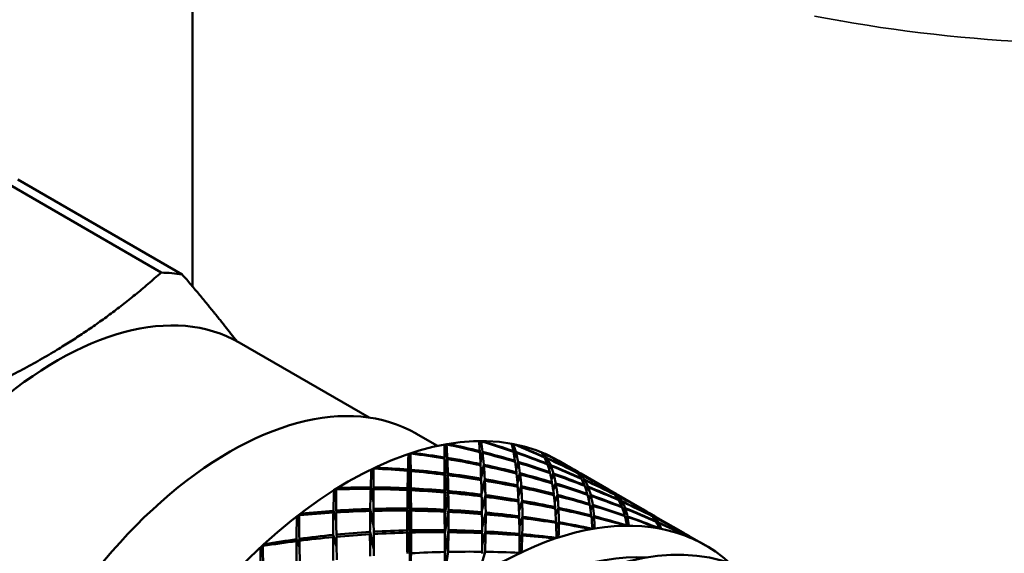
# Model space of a CAD drawing. Header units: inches. Extents: x 0.1 to 33.9, y 0.6 to 21.4.
# Tile 79 of 83: x 25.4 to 26.4, y 14 to 14.6. Entities that reach past the tile are written whole.
import ezdxf

# ---------------------------------------------------------------- set-up
doc = ezdxf.new("R2010")
doc.units = ezdxf.units.IN
doc.header["$MEASUREMENT"] = 0
doc.layers.add('Visible (ANSI)', color=7, linetype='Continuous', lineweight=50)
doc.layers.add('Visible Narrow (ANSI)', color=7, linetype='Continuous', lineweight=35)

msp = doc.modelspace()

# ---------------------------------------------------------------- linework, layer by layer
at = {"layer": 'Visible (ANSI)'}
for p, q in [((25.5387, 14.3027), (25.5387, 14.9143)), ((25.3336, 14.4167), (25.5059, 14.3172)), ((25.528, 14.3153), (25.3556, 14.4148)), ((25.5877, 14.2439), (25.724, 14.1652)), ((25.7729, 14.1485), (25.7955, 14.1355)), ((25.803, 14.1268), (25.8029, 14.1364)), ((25.8043, 14.1318), (25.805, 14.1368)), ((25.8073, 14.1365), (25.8076, 14.1372)), ((25.8399, 14.1351), (25.8396, 14.1339)), ((25.8396, 14.1336), (25.8399, 14.1351)), ((25.8399, 14.1351), (25.8411, 14.1401)), ((25.8433, 14.1396), (25.8435, 14.1402)), ((25.874, 14.1341), (25.875, 14.1372)), ((25.8771, 14.1364), (25.8773, 14.1367)), ((25.7663, 14.1161), (25.7651, 14.1264)), ((25.767, 14.1223), (25.7672, 14.1271)), ((25.7697, 14.1271), (25.7699, 14.128)), ((25.8043, 14.1318), (25.803, 14.1254)), ((25.803, 14.1223), (25.8043, 14.1318)), ((25.803, 14.1254), (25.8037, 14.1272)), ((25.803, 14.1254), (25.8036, 14.1269)), ((25.8036, 14.1269), (25.803, 14.1223)), ((25.803, 14.1229), (25.8036, 14.1269)), ((25.803, 14.1268), (25.803, 14.1223)), ((25.803, 14.1254), (25.803, 14.1268)), ((25.803, 14.1229), (25.803, 14.1254)), ((25.803, 14.1254), (25.803, 14.1254)), ((25.803, 14.1223), (25.803, 14.1254)), ((25.8398, 14.1289), (25.8399, 14.1299)), ((25.8426, 14.1292), (25.8405, 14.1187)), ((25.8405, 14.1181), (25.8428, 14.1282)), ((25.8748, 14.1294), (25.8749, 14.13)), ((25.8776, 14.1291), (25.8761, 14.1237)), ((25.8762, 14.123), (25.8778, 14.1283)), ((25.9058, 14.1268), (25.9062, 14.1279)), ((25.9082, 14.1269), (25.9083, 14.127)), ((25.7662, 14.1174), (25.7666, 14.113)), ((25.7663, 14.1161), (25.7662, 14.1174)), ((25.767, 14.1223), (25.7663, 14.1161)), ((25.7663, 14.1161), (25.7668, 14.1177)), ((25.7663, 14.1161), (25.7668, 14.1176)), ((25.7666, 14.1137), (25.7663, 14.1161)), ((25.7663, 14.116), (25.7663, 14.1161)), ((25.7666, 14.113), (25.7663, 14.1161)), ((25.7666, 14.113), (25.767, 14.1223)), ((25.7668, 14.1176), (25.7666, 14.113)), ((25.7666, 14.1137), (25.7668, 14.1176)), ((25.8031, 14.102), (25.8029, 14.1234)), ((25.8029, 14.1222), (25.8031, 14.102)), ((25.803, 14.1229), (25.803, 14.1223)), ((25.803, 14.1223), (25.8031, 14.102)), ((25.8057, 14.1229), (25.8031, 14.102)), ((25.8031, 14.102), (25.8058, 14.1217)), ((25.8405, 14.1151), (25.8406, 14.1164)), ((25.844, 14.1157), (25.8412, 14.1026)), ((25.8412, 14.1019), (25.8441, 14.1144)), ((25.8766, 14.1188), (25.8767, 14.1197)), ((25.88, 14.1187), (25.8778, 14.1113)), ((25.8779, 14.1105), (25.8802, 14.1177)), ((25.9075, 14.1235), (25.9075, 14.1238)), ((25.9101, 14.1226), (25.9093, 14.1202)), ((25.9095, 14.1196), (25.9105, 14.1221)), ((25.9105, 14.1161), (25.9106, 14.1167)), ((25.9138, 14.1154), (25.9123, 14.1114)), ((25.9125, 14.1107), (25.9141, 14.1147)), ((25.9364, 14.1119), (25.9225, 14.1199)), ((25.7285, 14.1016), (25.7263, 14.1103)), ((25.731, 14.1115), (25.7312, 14.1126)), ((25.7645, 14.1092), (25.7667, 14.0898)), ((25.7667, 14.0898), (25.7646, 14.1107)), ((25.7666, 14.1137), (25.7666, 14.113)), ((25.7666, 14.113), (25.7667, 14.0898)), ((25.7675, 14.1104), (25.7667, 14.0898)), ((25.7667, 14.0898), (25.7675, 14.109)), ((25.8032, 14.0821), (25.8029, 14.1068)), ((25.8029, 14.1052), (25.8032, 14.0821)), ((25.8064, 14.1064), (25.8032, 14.0821)), ((25.8032, 14.0821), (25.8064, 14.1048)), ((25.878, 14.1065), (25.8782, 14.1077)), ((25.8819, 14.1068), (25.8792, 14.0978)), ((25.8792, 14.0969), (25.8821, 14.1055)), ((25.9131, 14.107), (25.9133, 14.1079)), ((25.9169, 14.1066), (25.9148, 14.1013)), ((25.915, 14.1004), (25.9172, 14.1056)), ((25.9372, 14.1114), (25.9372, 14.1114)), ((25.9427, 14.1083), (25.9391, 14.1103)), ((25.9397, 14.11), (25.9395, 14.1096)), ((25.9399, 14.1093), (25.9401, 14.1097)), ((25.9417, 14.1072), (25.9418, 14.1074)), ((25.9449, 14.1058), (25.9442, 14.1043)), ((25.9446, 14.1038), (25.9453, 14.1053)), ((25.9746, 14.0898), (25.9457, 14.1065)), ((25.7284, 14.1019), (25.7285, 14.1015)), ((25.7285, 14.1016), (25.7284, 14.1019)), ((25.8031, 14.102), (25.8032, 14.0821)), ((25.8411, 14.0997), (25.8412, 14.1012)), ((25.845, 14.1006), (25.8417, 14.0858)), ((25.8417, 14.0851), (25.8451, 14.099)), ((25.8792, 14.0926), (25.8795, 14.094)), ((25.9153, 14.0963), (25.9155, 14.0973)), ((25.9167, 14.0899), (25.9193, 14.0962)), ((25.9169, 14.0889), (25.9195, 14.095)), ((25.9458, 14.1012), (25.9459, 14.1017)), ((25.9494, 14.1001), (25.9481, 14.0974)), ((25.9484, 14.0968), (25.9498, 14.0994)), ((25.9492, 14.0937), (25.9495, 14.0943)), ((25.6893, 14.0829), (25.6872, 14.0883)), ((25.6919, 14.09), (25.6921, 14.0914)), ((25.7255, 14.0903), (25.7285, 14.0766)), ((25.7285, 14.0771), (25.7256, 14.0919)), ((25.7285, 14.0919), (25.7286, 14.0902)), ((25.7641, 14.0892), (25.7667, 14.0673)), ((25.7667, 14.0673), (25.7642, 14.091)), ((25.7677, 14.0909), (25.7667, 14.0673)), ((25.7667, 14.0898), (25.7667, 14.0673)), ((25.7667, 14.0673), (25.7677, 14.089)), ((25.8032, 14.0626), (25.8029, 14.0885)), ((25.8029, 14.0866), (25.8032, 14.0626)), ((25.8068, 14.0882), (25.8032, 14.0626)), ((25.8032, 14.0626), (25.8068, 14.0863)), ((25.8416, 14.0826), (25.8417, 14.0844)), ((25.8421, 14.0686), (25.8457, 14.0839)), ((25.8801, 14.0834), (25.8833, 14.0932)), ((25.8802, 14.0824), (25.8835, 14.0917)), ((25.9174, 14.0851), (25.9171, 14.0839)), ((25.9182, 14.0774), (25.9211, 14.0841)), ((25.9513, 14.0892), (25.9531, 14.0928)), ((25.9515, 14.0884), (25.9535, 14.092)), ((25.9524, 14.0853), (25.9522, 14.0845)), ((25.9538, 14.0797), (25.9561, 14.084)), ((25.9755, 14.0892), (25.9755, 14.0892)), ((25.9811, 14.0861), (25.9785, 14.0876)), ((25.9789, 14.0873), (25.9786, 14.0869)), ((25.9791, 14.0865), (25.9794, 14.087)), ((25.9805, 14.0847), (25.9806, 14.085)), ((26.0137, 14.0672), (25.985, 14.0838)), ((25.8032, 14.0821), (25.8032, 14.0626)), ((25.8421, 14.0678), (25.8457, 14.0821)), ((25.8804, 14.0786), (25.8801, 14.0771)), ((25.8808, 14.0681), (25.8842, 14.078)), ((25.8843, 14.0764), (25.8809, 14.0671)), ((25.9213, 14.0829), (25.9183, 14.0765)), ((25.9563, 14.083), (25.954, 14.0788)), ((25.9549, 14.0746), (25.9545, 14.0737)), ((25.9558, 14.0691), (25.9582, 14.0736)), ((25.9833, 14.0817), (25.9842, 14.0832)), ((25.9837, 14.0811), (25.9846, 14.0826)), ((25.9851, 14.0791), (25.9849, 14.0786)), ((25.9872, 14.0752), (25.9886, 14.0775)), ((25.9889, 14.0768), (25.9875, 14.0746)), ((25.6531, 14.063), (25.6531, 14.0645)), ((25.6894, 14.0579), (25.6864, 14.0674)), ((25.6864, 14.0656), (25.6894, 14.0569)), ((25.6893, 14.0676), (25.6896, 14.0658)), ((25.7286, 14.0523), (25.725, 14.0694)), ((25.725, 14.0673), (25.7286, 14.0518)), ((25.7285, 14.0695), (25.7286, 14.0674)), ((25.7667, 14.045), (25.7639, 14.0698)), ((25.7639, 14.0676), (25.7667, 14.045)), ((25.7678, 14.0697), (25.7667, 14.045)), ((25.7667, 14.045), (25.7678, 14.0675)), ((25.7667, 14.0673), (25.7667, 14.045)), ((25.8033, 14.0432), (25.803, 14.0686)), ((25.8033, 14.0432), (25.803, 14.0665)), ((25.8033, 14.0432), (25.807, 14.0684)), ((25.8033, 14.0432), (25.807, 14.0663)), ((25.8421, 14.0659), (25.8419, 14.064)), ((25.8423, 14.0508), (25.846, 14.0656)), ((25.846, 14.0637), (25.8423, 14.0501)), ((25.9188, 14.0713), (25.9184, 14.0701)), ((25.9193, 14.064), (25.9222, 14.0705)), ((25.9223, 14.0693), (25.9193, 14.0631)), ((25.9584, 14.0726), (25.9559, 14.0683)), ((25.9888, 14.0716), (25.9885, 14.071)), ((25.9903, 14.0675), (25.992, 14.0703)), ((25.9923, 14.0696), (25.9905, 14.0669)), ((26.0147, 14.0666), (26.0147, 14.0666)), ((26.0203, 14.0634), (26.0177, 14.0649)), ((26.0178, 14.0644), (26.018, 14.0647)), ((26.0186, 14.0644), (26.0182, 14.0639)), ((25.6504, 14.0571), (25.6482, 14.0607)), ((25.8032, 14.0626), (25.8033, 14.0432)), ((25.8811, 14.0617), (25.8808, 14.0601)), ((25.8813, 14.052), (25.8846, 14.0612)), ((25.8846, 14.0596), (25.8813, 14.0512)), ((25.9197, 14.0559), (25.9194, 14.0548)), ((25.92, 14.0497), (25.9226, 14.0554)), ((25.9226, 14.0542), (25.92, 14.049)), ((25.9567, 14.0624), (25.9564, 14.0615)), ((25.9572, 14.0575), (25.9596, 14.0617)), ((25.9596, 14.0607), (25.9573, 14.0568)), ((25.9918, 14.0625), (25.9915, 14.062)), ((25.9927, 14.0588), (25.9945, 14.0616)), ((25.9947, 14.0609), (25.9928, 14.0582)), ((26.02, 14.0623), (26.0199, 14.0621)), ((26.0222, 14.0595), (26.0231, 14.0607)), ((26.0235, 14.0602), (26.0226, 14.0591)), ((26.0531, 14.0445), (26.0241, 14.0612)), ((26.0244, 14.0564), (26.0242, 14.0561)), ((26.0259, 14.0536), (26.0271, 14.0551)), ((26.0273, 14.0547), (26.0261, 14.0532)), ((25.6897, 14.0312), (25.6861, 14.0422)), ((25.6896, 14.0425), (25.6899, 14.0402)), ((25.7288, 14.0275), (25.7248, 14.0453)), ((25.7248, 14.0428), (25.7288, 14.0269)), ((25.7287, 14.0455), (25.7288, 14.0431)), ((25.7667, 14.023), (25.7639, 14.047)), ((25.7667, 14.023), (25.7639, 14.0445)), ((25.7667, 14.023), (25.7679, 14.047)), ((25.7667, 14.045), (25.7667, 14.023)), ((25.7667, 14.023), (25.7679, 14.0447)), ((25.8031, 14.0472), (25.8034, 14.0238)), ((25.8034, 14.0238), (25.8031, 14.045)), ((25.8034, 14.0238), (25.8033, 14.0432)), ((25.8034, 14.0238), (25.807, 14.0471)), ((25.807, 14.0449), (25.8034, 14.0238)), ((25.8423, 14.0459), (25.8421, 14.044)), ((25.8424, 14.0325), (25.8459, 14.0457)), ((25.8458, 14.0439), (25.8424, 14.0319)), ((25.8814, 14.0432), (25.8811, 14.0418)), ((25.8815, 14.0353), (25.8844, 14.0429)), ((26.054, 14.0439), (26.054, 14.0439)), ((26.0596, 14.0407), (26.0561, 14.0427)), ((26.0564, 14.0422), (26.0566, 14.0425)), ((26.0569, 14.0422), (26.0567, 14.042)), ((25.6151, 14.0309), (25.6149, 14.0325)), ((25.6508, 14.0308), (25.6478, 14.0376)), ((25.6478, 14.0356), (25.6509, 14.0295)), ((25.6507, 14.038), (25.6512, 14.036)), ((25.6861, 14.0398), (25.6897, 14.03)), ((25.8843, 14.0415), (25.8815, 14.0345)), ((26.0763, 14.0311), (26.0624, 14.0391)), ((25.6124, 14.0255), (25.6102, 14.0281)), ((25.7667, 14.0009), (25.7667, 14.023)), ((25.7667, 14.0009), (25.7678, 14.0229)), ((25.8032, 14.0243), (25.8034, 14.0043)), ((25.8034, 14.0043), (25.8067, 14.0243)), ((25.8034, 14.0043), (25.8034, 14.0238)), ((25.8424, 14.0245), (25.8422, 14.0228)), ((25.8424, 14.0137), (25.8454, 14.0244))]:
    msp.add_line(p, q, dxfattribs=at)
for centre, major_axis, ratio, start_param, end_param in [((25.3675, 13.9311), (0.2115, 0.3663), 0.57735, 0.219275, 0.304324), ((25.3972, 13.914), (0.1905, 0.3299), 0.57735, 0, 3.141593), ((25.5775, 13.8099), (0.1955, 0.3386), 0.57735, 0, 3.141593), ((25.702, 13.738), (-0.2205, -0.3819), 0.57735, 3.141593, 6.283185), ((25.7238, 13.7254), (0.1936, 0.3969), 0.612336, 0.408549, 0.415473), ((25.8077, 13.677), (0.0043, -0.5117), 0.00433, 3.597291, 3.65217), ((25.7501, 13.7103), (0.0413, 0.4849), 0.080773, 5.736934, 5.793992), ((25.7238, 13.7254), (0.1876, 0.4002), 0.585834, 0.392337, 0.399262), ((25.7501, 13.7103), (-0.5949, 0.1717), 0.690615, 4.760469, 4.817527), ((25.8077, 13.677), (-0.5586, 0.2615), 0.712441, 4.979723, 5.034602), ((25.8077, 13.677), (-0.0242, -0.495), 0.050217, 2.728321, 2.7832), ((25.7238, 13.7254), (0.1913, 0.3982), 0.606244, 0.279696, 0.286621), ((25.7501, 13.7103), (0.0735, 0.4661), 0.132224, 5.849648, 5.906706), ((25.7238, 13.7254), (0.1875, 0.4003), 0.578704, 0.267052, 0.273977), ((25.7501, 13.7103), (-0.5737, 0.2282), 0.706841, 4.775108, 4.832166), ((25.8077, 13.677), (-0.527, 0.3197), 0.715207, 5.004557, 5.059436), ((25.8077, 13.677), (-0.0549, -0.477), 0.103421, 2.834984, 2.889864), ((25.7238, 13.7254), (0.1895, 0.3991), 0.599719, 0.151778, 0.158702), ((25.7501, 13.7103), (0.1085, 0.4458), 0.178158, 5.974027, 6.031085), ((25.7501, 13.7103), (-0.5457, 0.2868), 0.714766, 4.797768, 4.854826), ((25.7238, 13.7254), (0.1878, 0.4001), 0.571596, 0.142533, 0.149458), ((25.8077, 13.677), (-0.4907, 0.3743), 0.708771, 5.028063, 5.082942), ((25.8077, 13.677), (0.0311, -0.5268), 0.058741, 3.686817, 3.741696), ((25.7238, 13.7254), (0.1964, 0.3954), 0.617883, 0.538323, 0.545248), ((25.7501, 13.7103), (0.0116, 0.5024), 0.026757, 5.634509, 5.691567), ((25.7238, 13.7254), (0.1883, 0.3998), 0.592878, 0.518453, 0.525378), ((25.7501, 13.7103), (-0.6097, 0.1199), 0.667546, 4.756926, 4.813984), ((25.8077, 13.677), (-0.5837, 0.2034), 0.700785, 4.959963, 5.014842), ((25.8077, 13.677), (-0.0242, -0.495), 0.050217, 2.665489, 2.723575), ((25.8077, 13.677), (-0.5586, 0.2615), 0.712441, 4.916891, 4.974977), ((25.7501, 13.7103), (0.0735, 0.4661), 0.132224, 5.787748, 5.844902), ((25.7501, 13.7103), (-0.5949, 0.1717), 0.690615, 4.698569, 4.755723), ((25.8077, 13.677), (-0.0549, -0.477), 0.103421, 2.772153, 2.830239), ((25.8077, 13.677), (-0.527, 0.3197), 0.715207, 4.941725, 4.999811), ((25.7501, 13.7103), (0.1085, 0.4458), 0.178158, 5.912127, 5.969281), ((25.7501, 13.7103), (-0.5737, 0.2282), 0.706841, 4.713208, 4.770362), ((25.8077, 13.677), (-0.0882, -0.4575), 0.152918, 2.952598, 3.007478), ((25.7238, 13.7254), (0.1883, 0.3998), 0.592878, 0.024779, 0.031704), ((25.7501, 13.7103), (0.1466, 0.4241), 0.214631, 6.110371, 6.167429), ((25.7501, 13.7103), (-0.5118, 0.3439), 0.713541, 4.822845, 4.879903), ((25.7238, 13.7254), (0.1887, 0.3997), 0.564617, 0.018708, 0.025633), ((25.8077, 13.677), (-0.4525, 0.4221), 0.693838, 5.044329, 5.099208), ((25.8077, 13.677), (0.0043, -0.5117), 0.00433, 3.656916, 3.715002), ((25.8077, 13.677), (-0.5837, 0.2034), 0.700785, 4.897131, 4.955217), ((25.7501, 13.7103), (0.0413, 0.4849), 0.080773, 5.675035, 5.732189), ((25.7501, 13.7103), (-0.6097, 0.1199), 0.667546, 4.695026, 4.75218), ((25.8077, 13.677), (-0.0242, -0.495), 0.050217, 2.602657, 2.659811), ((25.8077, 13.677), (-0.5837, 0.2034), 0.700785, 4.834299, 4.891453), ((25.7501, 13.7103), (-0.6097, 0.1199), 0.667546, 4.632746, 4.689348), ((25.7501, 13.7103), (0.0735, 0.4661), 0.132224, 5.725468, 5.782071), ((25.8077, 13.677), (-0.0549, -0.477), 0.103421, 2.709321, 2.766475), ((25.8077, 13.677), (-0.5586, 0.2615), 0.712441, 4.854059, 4.911213), ((25.7501, 13.7103), (-0.5949, 0.1717), 0.690615, 4.636289, 4.692891), ((25.7501, 13.7103), (0.1085, 0.4458), 0.178158, 5.849847, 5.906449), ((25.8077, 13.677), (-0.0882, -0.4575), 0.152918, 2.889766, 2.947853), ((25.8077, 13.677), (-0.4907, 0.3743), 0.708771, 4.965231, 5.023317), ((25.7501, 13.7103), (0.1466, 0.4241), 0.214631, 6.048471, 6.105625), ((25.7501, 13.7103), (-0.5457, 0.2868), 0.714766, 4.735869, 4.793023), ((25.8077, 13.677), (-0.0882, -0.4575), 0.152918, 2.826935, 2.884089), ((25.8077, 13.677), (-0.527, 0.3197), 0.715207, 4.878894, 4.936048), ((25.7501, 13.7103), (-0.5737, 0.2282), 0.706841, 4.650928, 4.70753), ((25.7501, 13.7103), (0.1466, 0.4241), 0.214631, 5.986191, 6.042793), ((25.8077, 13.677), (0.0566, -0.5402), 0.112166, 3.769894, 3.824773), ((25.7238, 13.7254), (0.1997, 0.3936), 0.622776, 0.668977, 0.675901), ((25.7501, 13.7103), (-0.0161, 0.5184), 0.02787, 0.685388, 0.742446), ((25.7238, 13.7254), (0.1895, 0.3991), 0.599719, 0.645452, 0.652376), ((25.7501, 13.7103), (-0.619, 0.0737), 0.639196, 4.765055, 4.822113), ((25.8077, 13.677), (-0.602, 0.1487), 0.681413, 4.949895, 5.004774), ((25.8077, 13.677), (0.0311, -0.5268), 0.058741, 3.746442, 3.804528), ((25.8077, 13.677), (-0.602, 0.1487), 0.681413, 4.887063, 4.945149), ((25.7501, 13.7103), (0.0116, 0.5024), 0.026757, 5.572609, 5.629763), ((25.7501, 13.7103), (-0.619, 0.0737), 0.639196, 4.703156, 4.76031), ((25.8077, 13.677), (0.0043, -0.5117), 0.00433, 3.72068, 3.777834), ((25.8077, 13.677), (-0.602, 0.1487), 0.681413, 4.824231, 4.881385), ((25.7501, 13.7103), (-0.619, 0.0737), 0.639196, 4.640876, 4.697478), ((25.7501, 13.7103), (0.0413, 0.4849), 0.080773, 5.612755, 5.669357), ((25.8077, 13.677), (-0.0549, -0.477), 0.103421, 2.646489, 2.703091), ((25.8077, 13.677), (-0.5837, 0.2034), 0.700785, 4.771467, 4.828069), ((25.7501, 13.7103), (0.1085, 0.4458), 0.178158, 5.787198, 5.843617), ((25.7501, 13.7103), (-0.6097, 0.1199), 0.667546, 4.570097, 4.626516), ((25.8077, 13.677), (-0.0882, -0.4575), 0.152918, 2.764103, 2.820705), ((25.8077, 13.677), (-0.5586, 0.2615), 0.712441, 4.791227, 4.847829), ((25.7501, 13.7103), (0.1466, 0.4241), 0.214631, 5.923542, 5.979961), ((25.7501, 13.7103), (-0.5949, 0.1717), 0.690615, 4.57364, 4.630059), ((25.8077, 13.677), (-0.1246, -0.4366), 0.195302, 3.082202, 3.092674), ((25.8077, 13.677), (-0.1246, -0.4366), 0.195302, 3.01937, 3.077456), ((25.7501, 13.7103), (0.1871, 0.401), 0.237296, 6.256775, 6.278794), ((25.8077, 13.677), (-0.4525, 0.4221), 0.693838, 5.030989, 5.039583), ((25.7501, 13.7103), (0.1871, 0.401), 0.237296, 6.194875, 6.252029), ((25.7501, 13.7103), (-0.5118, 0.3439), 0.713541, 4.807627, 4.818099), ((25.8077, 13.677), (-0.1246, -0.4366), 0.195302, 2.956539, 3.013692), ((25.8077, 13.677), (-0.4907, 0.3743), 0.708771, 4.902399, 4.959553), ((25.7501, 13.7103), (-0.5457, 0.2868), 0.714766, 4.673589, 4.730191), ((25.7501, 13.7103), (0.1871, 0.401), 0.237296, 6.132595, 6.189197), ((25.8077, 13.677), (-0.0242, -0.495), 0.050217, 2.539825, 2.596428), ((25.8077, 13.677), (-0.602, 0.1487), 0.681413, 4.761399, 4.818001), ((25.7501, 13.7103), (0.0735, 0.4661), 0.132224, 5.662819, 5.719239), ((25.7501, 13.7103), (-0.619, 0.0737), 0.639196, 4.578226, 4.634646), ((25.8077, 13.677), (-0.0882, -0.4575), 0.152918, 2.701271, 2.75769), ((25.8077, 13.677), (-0.5837, 0.2034), 0.700785, 4.708635, 4.765055), ((25.7501, 13.7103), (-0.6097, 0.1199), 0.667546, 4.507082, 4.563684), ((25.7501, 13.7103), (0.1466, 0.4241), 0.214631, 5.860527, 5.917129), ((25.8077, 13.677), (-0.1246, -0.4366), 0.195302, 2.893707, 2.950309), ((25.8077, 13.677), (-0.527, 0.3197), 0.715207, 4.816062, 4.872664), ((25.7501, 13.7103), (0.1871, 0.401), 0.237296, 6.069946, 6.126365), ((25.7501, 13.7103), (-0.5737, 0.2282), 0.706841, 4.588279, 4.644698), ((25.8077, 13.677), (0.0812, -0.5518), 0.164167, 3.847555, 3.902434), ((25.7238, 13.7254), (0.2034, 0.3915), 0.626916, 0.800433, 0.807358), ((25.7501, 13.7103), (-0.0423, 0.5328), 0.081931, 0.771988, 0.829046), ((25.7238, 13.7254), (0.1913, 0.3982), 0.606244, 0.77337, 0.780295), ((25.7501, 13.7103), (-0.6238, 0.0331), 0.606903, 4.783918, 4.840976), ((25.8077, 13.677), (-0.6143, 0.0993), 0.655884, 4.951428, 5.006308), ((25.8077, 13.677), (0.0566, -0.5402), 0.112166, 3.829519, 3.887605), ((25.8077, 13.677), (-0.6143, 0.0993), 0.655884, 4.888596, 4.946683), ((25.7501, 13.7103), (-0.0161, 0.5184), 0.02787, 0.747192, 0.804346), ((25.7501, 13.7103), (-0.6238, 0.0331), 0.606903, 4.722018, 4.779172), ((25.8077, 13.677), (0.0311, -0.5268), 0.058741, 3.810206, 3.86736), ((25.8077, 13.677), (-0.6143, 0.0993), 0.655884, 4.825765, 4.882919), ((25.7501, 13.7103), (-0.6238, 0.0331), 0.606903, 4.659738, 4.71634), ((25.7501, 13.7103), (0.0116, 0.5024), 0.026757, 5.510329, 5.566931), ((25.8077, 13.677), (0.0043, -0.5117), 0.00433, 3.784064, 3.840666), ((25.8077, 13.677), (-0.6143, 0.0993), 0.655884, 4.762933, 4.819535), ((25.7501, 13.7103), (0.0413, 0.4849), 0.080773, 5.550105, 5.606525), ((25.7501, 13.7103), (-0.6238, 0.0331), 0.606903, 4.597089, 4.653508), ((25.8077, 13.677), (-0.6143, 0.0993), 0.655884, 4.700101, 4.75652), ((25.8077, 13.677), (-0.0549, -0.477), 0.103421, 2.583657, 2.640076), ((25.8077, 13.677), (-0.602, 0.1487), 0.681413, 4.698567, 4.754987), ((25.7501, 13.7103), (-0.619, 0.0737), 0.639196, 4.515212, 4.571814), ((25.7501, 13.7103), (0.1085, 0.4458), 0.178158, 5.724184, 5.780786), ((25.8077, 13.677), (-0.0882, -0.4575), 0.152918, 2.638439, 2.695041), ((25.8077, 13.677), (-0.602, 0.1487), 0.681413, 4.635735, 4.692337), ((25.8077, 13.677), (-0.1246, -0.4366), 0.195302, 2.830875, 2.887294), ((25.8077, 13.677), (-0.1246, -0.4366), 0.195302, 2.768043, 2.824645), ((25.8077, 13.677), (-0.5586, 0.2615), 0.712441, 4.728395, 4.784815), ((25.7501, 13.7103), (-0.5949, 0.1717), 0.690615, 4.510625, 4.567227), ((25.7501, 13.7103), (0.1871, 0.401), 0.237296, 6.006931, 6.063533), ((25.8077, 13.677), (-0.5837, 0.2034), 0.700785, 4.645803, 4.702406), ((25.8077, 13.677), (-0.1638, -0.4143), 0.226337, 3.09762, 3.108092), ((25.8077, 13.677), (-0.1638, -0.4143), 0.226337, 3.034788, 3.09139), ((25.7501, 13.7103), (0.2289, 0.377), 0.242756, 0.001105, 0.026461), ((25.8077, 13.677), (-0.4907, 0.3743), 0.708771, 4.888247, 4.896169), ((25.7501, 13.7103), (0.2289, 0.377), 0.242756, 6.221641, 6.278061), ((25.7501, 13.7103), (-0.5457, 0.2868), 0.714766, 4.656887, 4.667359), ((25.8077, 13.677), (-0.1638, -0.4143), 0.226337, 2.971956, 3.028375), ((25.8558, 13.6493), (-0.2205, -0.3819), 0.57735, 3.02103, 6.403748), ((25.8077, 13.677), (-0.0242, -0.495), 0.050217, 2.476994, 2.533413), ((25.7501, 13.7103), (-0.6238, 0.0331), 0.606903, 4.534074, 4.590676), ((25.7501, 13.7103), (0.0735, 0.4661), 0.132224, 5.599805, 5.656407), ((25.8077, 13.677), (-0.0549, -0.477), 0.103421, 2.520825, 2.577427), ((25.8077, 13.677), (-0.6143, 0.0993), 0.655884, 4.637269, 4.693871), ((25.7501, 13.7103), (0.1085, 0.4458), 0.178158, 5.6608, 5.717954), ((25.7501, 13.7103), (-0.6238, 0.0331), 0.606903, 4.47069, 4.527844), ((25.7501, 13.7103), (0.1466, 0.4241), 0.214631, 5.797144, 5.854298), ((25.7501, 13.7103), (-0.619, 0.0737), 0.639196, 4.451828, 4.508982), ((25.8077, 13.677), (-0.1246, -0.4366), 0.195302, 2.705211, 2.762365), ((25.7501, 13.7103), (0.1871, 0.401), 0.237296, 5.943548, 6.000702), ((25.7501, 13.7103), (-0.6097, 0.1199), 0.667546, 4.443699, 4.500853), ((25.8077, 13.677), (-0.602, 0.1487), 0.681413, 4.572903, 4.630057), ((25.8077, 13.677), (-0.527, 0.3197), 0.715207, 4.75323, 4.809649), ((25.7501, 13.7103), (-0.5737, 0.2282), 0.706841, 4.525264, 4.581866), ((25.7501, 13.7103), (0.2289, 0.377), 0.242756, 6.158627, 6.215229), ((25.8077, 13.677), (-0.1638, -0.4143), 0.226337, 2.909124, 2.965726), ((25.8077, 13.677), (-0.5586, 0.2615), 0.712441, 4.665563, 4.722165), ((25.7501, 13.7103), (0.2289, 0.377), 0.242756, 6.095243, 6.152397), ((25.7501, 13.7103), (-0.5949, 0.1717), 0.690615, 4.447241, 4.504395), ((25.7501, 13.7103), (-0.6251, -0.0027), 0.571667, 4.812005, 4.869063), ((25.7238, 13.7254), (0.1936, 0.3969), 0.612336, 0.902223, 0.909147), ((25.8077, 13.677), (-0.6215, 0.0555), 0.625689, 4.964352, 5.019231), ((25.8077, 13.677), (0.0812, -0.5518), 0.164167, 3.90718, 3.965266), ((25.8077, 13.677), (-0.6215, 0.0555), 0.625689, 4.90152, 4.959606), ((25.7501, 13.7103), (-0.6251, -0.0027), 0.571667, 4.750105, 4.807259), ((25.7501, 13.7103), (-0.0423, 0.5328), 0.081931, 0.833792, 0.890946), ((25.8077, 13.677), (0.0566, -0.5402), 0.112166, 3.893283, 3.950437), ((25.8077, 13.677), (-0.6215, 0.0555), 0.625689, 4.838688, 4.895842), ((25.7501, 13.7103), (-0.6251, -0.0027), 0.571667, 4.687825, 4.744427), ((25.7501, 13.7103), (-0.0161, 0.5184), 0.02787, 0.810024, 0.866626), ((25.8077, 13.677), (0.0311, -0.5268), 0.058741, 3.87359, 3.930192), ((25.8077, 13.677), (-0.6215, 0.0555), 0.625689, 4.775856, 4.832458), ((25.7501, 13.7103), (0.0116, 0.5024), 0.026757, 5.44768, 5.504099), ((25.7501, 13.7103), (-0.6251, -0.0027), 0.571667, 4.625176, 4.681595), ((25.8077, 13.677), (0.0043, -0.5117), 0.00433, 3.847078, 3.903498), ((25.8077, 13.677), (-0.6215, 0.0555), 0.625689, 4.713024, 4.769444), ((25.7501, 13.7103), (-0.6251, -0.0027), 0.571667, 4.562161, 4.618764), ((25.7501, 13.7103), (0.0413, 0.4849), 0.080773, 5.487091, 5.543693), ((25.8077, 13.677), (-0.0242, -0.495), 0.050217, 2.414162, 2.470764), ((25.7501, 13.7103), (0.0735, 0.4661), 0.132224, 5.536421, 5.593575), ((25.8077, 13.677), (-0.6215, 0.0555), 0.625689, 4.650193, 4.706795), ((25.7501, 13.7103), (-0.6251, -0.0027), 0.571667, 4.498778, 4.555932), ((25.8077, 13.677), (-0.0882, -0.4575), 0.152918, 2.575607, 2.632761), ((25.8077, 13.677), (-0.6143, 0.0993), 0.655884, 4.574437, 4.631591), ((25.7501, 13.7103), (-0.6238, 0.0331), 0.606903, 4.406926, 4.465013), ((25.7501, 13.7103), (0.1466, 0.4241), 0.214631, 5.73338, 5.791466), ((25.7501, 13.7103), (-0.619, 0.0737), 0.639196, 4.388064, 4.44615), ((25.7501, 13.7103), (0.1871, 0.401), 0.237296, 5.879784, 5.93787), ((25.8077, 13.677), (-0.1638, -0.4143), 0.226337, 2.846292, 2.903446), ((25.8077, 13.677), (-0.5837, 0.2034), 0.700785, 4.582972, 4.640126), ((25.7501, 13.7103), (-0.6097, 0.1199), 0.667546, 4.379935, 4.438021), ((25.7501, 13.7103), (0.2289, 0.377), 0.242756, 6.031479, 6.089565), ((25.8077, 13.677), (-0.2051, -0.3907), 0.241884, 3.121383, 3.131854), ((25.8077, 13.677), (-0.2051, -0.3907), 0.241884, 3.058551, 3.115153), ((25.7501, 13.7103), (0.2701, 0.353), 0.2301, 0.025749, 0.051454), ((25.8077, 13.677), (-0.527, 0.3197), 0.715207, 4.739151, 4.747), ((25.7501, 13.7103), (0.2701, 0.353), 0.2301, 6.245551, 6.302705), ((25.7501, 13.7103), (-0.5737, 0.2282), 0.706841, 4.508563, 4.519034), ((25.8077, 13.677), (0.1052, -0.5615), 0.214562, 3.920552, 3.975431), ((25.7238, 13.7254), (0.2075, 0.3893), 0.630215, 0.932581, 0.939505), ((25.7501, 13.7103), (-0.0673, 0.5454), 0.134778, 0.85262, 0.909678), ((25.8077, 13.677), (-0.0549, -0.477), 0.103421, 2.457993, 2.515147), ((25.7501, 13.7103), (0.1085, 0.4458), 0.178158, 5.597036, 5.655122), ((25.8077, 13.677), (-0.6215, 0.0555), 0.625689, 4.587361, 4.644515), ((25.7501, 13.7103), (-0.6251, -0.0027), 0.571667, 4.435014, 4.4931), ((25.8077, 13.677), (-0.0882, -0.4575), 0.152918, 2.513803, 2.570861), ((25.7501, 13.7103), (0.1466, 0.4241), 0.214631, 5.673755, 5.728634), ((25.8077, 13.677), (-0.6215, 0.0555), 0.625689, 4.525557, 4.582615), ((25.7501, 13.7103), (-0.6251, -0.0027), 0.571667, 4.375389, 4.430268), ((25.8077, 13.677), (-0.1246, -0.4366), 0.195302, 2.643407, 2.700465), ((25.8077, 13.677), (-0.6143, 0.0993), 0.655884, 4.512633, 4.569691), ((25.7501, 13.7103), (-0.6238, 0.0331), 0.606903, 4.347301, 4.402181), ((25.7501, 13.7103), (0.1871, 0.401), 0.237296, 5.820159, 5.875038), ((25.8077, 13.677), (-0.1638, -0.4143), 0.226337, 2.784488, 2.841546), ((25.8077, 13.677), (-0.602, 0.1487), 0.681413, 4.5111, 4.568158), ((25.7501, 13.7103), (-0.619, 0.0737), 0.639196, 4.328439, 4.383318), ((25.7501, 13.7103), (0.2289, 0.377), 0.242756, 5.971854, 6.026733), ((25.8077, 13.677), (-0.2051, -0.3907), 0.241884, 2.995719, 3.052873), ((25.8077, 13.677), (-0.5586, 0.2615), 0.712441, 4.602731, 4.659885), ((25.7501, 13.7103), (-0.5949, 0.1717), 0.690615, 4.383478, 4.441564), ((25.7501, 13.7103), (0.2701, 0.353), 0.2301, 6.181787, 6.239873), ((25.8077, 13.677), (-0.2051, -0.3907), 0.241884, 2.933915, 2.990973), ((25.8077, 13.677), (-0.5837, 0.2034), 0.700785, 4.521168, 4.578226), ((25.7501, 13.7103), (-0.6097, 0.1199), 0.667546, 4.32031, 4.375189), ((25.7501, 13.7103), (0.2701, 0.353), 0.2301, 6.122162, 6.177041), ((25.9088, 13.6186), (-0.2205, -0.3819), 0.57735, 3.141593, 6.283185), ((25.8077, 13.677), (-0.6248, 0.0171), 0.592024, 4.924554, 4.98264), ((25.8077, 13.677), (-0.6248, 0.0171), 0.592024, 4.861722, 4.918876), ((25.7501, 13.7103), (-0.6233, -0.0342), 0.534175, 4.723619, 4.780221), ((25.8077, 13.677), (0.0566, -0.5402), 0.112166, 3.956667, 4.013269), ((25.8077, 13.677), (-0.6248, 0.0171), 0.592024, 4.79889, 4.855492), ((25.7501, 13.7103), (-0.6233, -0.0342), 0.534175, 4.66097, 4.71739), ((25.7501, 13.7103), (-0.0161, 0.5184), 0.02787, 0.872856, 0.929275), ((25.8077, 13.677), (0.0311, -0.5268), 0.058741, 3.936605, 3.993024), ((25.7501, 13.7103), (0.0116, 0.5024), 0.026757, 5.384665, 5.441267), ((25.8077, 13.677), (-0.6248, 0.0171), 0.592024, 4.736058, 4.792478), ((25.7501, 13.7103), (-0.6233, -0.0342), 0.534175, 4.597956, 4.654558), ((25.8077, 13.677), (0.0043, -0.5117), 0.00433, 3.909728, 3.96633), ((25.7501, 13.7103), (0.0413, 0.4849), 0.080773, 5.423707, 5.480861), ((25.8077, 13.677), (-0.6248, 0.0171), 0.592024, 4.673227, 4.729829), ((25.7501, 13.7103), (-0.6233, -0.0342), 0.534175, 4.534572, 4.591726), ((25.8077, 13.677), (-0.0242, -0.495), 0.050217, 2.35133, 2.408484), ((25.7501, 13.7103), (0.0735, 0.4661), 0.132224, 5.472657, 5.530743), ((25.7501, 13.7103), (-0.6233, -0.0342), 0.534175, 4.470808, 4.528894), ((25.8077, 13.677), (-0.6248, 0.0171), 0.592024, 4.610395, 4.667549), ((25.8077, 13.677), (-0.6248, 0.0171), 0.592024, 4.548591, 4.605649), ((25.834, 13.6618), (0.2438, 0.3681), 0.539051, 0.484483, 0.491408), ((25.834, 13.6618), (-0.2516, -0.3634), 0.563473, 3.630209, 3.637133), ((25.834, 13.6618), (0.2463, 0.3666), 0.544477, 0.362751, 0.369676), ((25.834, 13.6618), (-0.2525, -0.3628), 0.570421, 3.506493, 3.513417), ((25.834, 13.6618), (0.2485, 0.3653), 0.550411, 0.24063, 0.247555), ((25.834, 13.6618), (-0.2529, -0.3625), 0.577515, 3.382094, 3.389019), ((25.8077, 13.677), (-0.2468, -0.3666), 0.239463, 3.147666, 3.158138), ((25.8077, 13.677), (-0.2468, -0.3666), 0.239463, 3.085863, 3.14292), ((25.7501, 13.7103), (0.3095, 0.3299), 0.201383, 0.041372, 0.064555), ((25.8077, 13.677), (-0.5586, 0.2615), 0.712441, 4.589614, 4.597986), ((25.7501, 13.7103), (-0.5949, 0.1717), 0.690615, 4.36826, 4.378732), ((25.7501, 13.7103), (0.3095, 0.3299), 0.201383, 6.264932, 6.319812), ((25.7501, 13.7103), (-0.6233, -0.0342), 0.534175, 4.847799, 4.904857), ((25.7238, 13.7254), (0.1964, 0.3954), 0.617883, 1.031997, 1.038922), ((25.8077, 13.677), (-0.6248, 0.0171), 0.592024, 4.987386, 5.042265), ((25.8077, 13.677), (0.1052, -0.5615), 0.214562, 3.980177, 4.038263), ((25.7501, 13.7103), (-0.6233, -0.0342), 0.534175, 4.785899, 4.843053), ((25.7501, 13.7103), (-0.0673, 0.5454), 0.134778, 0.914424, 0.971577), ((25.8077, 13.677), (0.0812, -0.5518), 0.164167, 3.970944, 4.028098), ((25.7501, 13.7103), (-0.0423, 0.5328), 0.081931, 0.896624, 0.953226), ((25.8077, 13.677), (-0.0549, -0.477), 0.103421, 2.396189, 2.453247), ((25.7501, 13.7103), (0.1085, 0.4458), 0.178158, 5.537411, 5.59229), ((25.7501, 13.7103), (-0.6233, -0.0342), 0.534175, 4.411183, 4.466062), ((25.834, 13.6618), (0.241, 0.3698), 0.534205, 0.605892, 0.612817), ((25.834, 13.6618), (-0.2502, -0.3642), 0.556772, 3.753319, 3.760243), ((25.834, 13.6618), (-0.2502, -0.3642), 0.556772, 3.259644, 3.266569), ((25.834, 13.6618), (-0.2528, -0.3625), 0.584649, 3.256942, 3.263866), ((25.8735, 13.639), (-0.208, -0.3602), 0.57735, 3.424531, 6.000247), ((25.8077, 13.677), (-0.1288, 0.5691), 0.263312, 0.847804, 0.902683), ((25.7238, 13.7254), (0.2118, 0.3868), 0.632602, 1.065276, 1.072201), ((25.7501, 13.7103), (-0.0916, 0.5562), 0.186099, 0.928192, 0.98525), ((25.8077, 13.677), (-0.6247, -0.0167), 0.555747, 4.704813, 4.761415), ((25.8077, 13.677), (-0.6247, -0.0167), 0.555747, 4.641981, 4.699135), ((25.8077, 13.677), (-0.6247, -0.0167), 0.555747, 4.580177, 4.637235), ((25.834, 13.6618), (0.238, 0.3716), 0.530004, 0.727037, 0.733962), ((25.834, 13.6618), (0.2485, 0.3653), 0.550411, 0.734304, 0.741229)]:
    msp.add_ellipse(centre, major_axis=major_axis, ratio=ratio, start_param=start_param, end_param=end_param, dxfattribs=at)
for points, weights in [([(25.5059, 14.3172), (25.3974, 14.2201), (25.2291, 14.1574)], [1.87427499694, 2.11424568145, 1.87427499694]), ([(25.5852, 14.2453), (25.5608, 14.2769), (25.528, 14.3153)], [1.97610606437, 1.94758864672, 1.87427499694])]:
    msp.add_rational_spline(points, weights, degree=2, dxfattribs=at)
at = {"layer": 'Visible Narrow (ANSI)'}
msp.add_ellipse((26.4987, 15.1111), major_axis=(0.96, 0), ratio=0.57735, start_param=4.385608, end_param=6.283185, dxfattribs=at)

doc.saveas('drawing.dxf')
